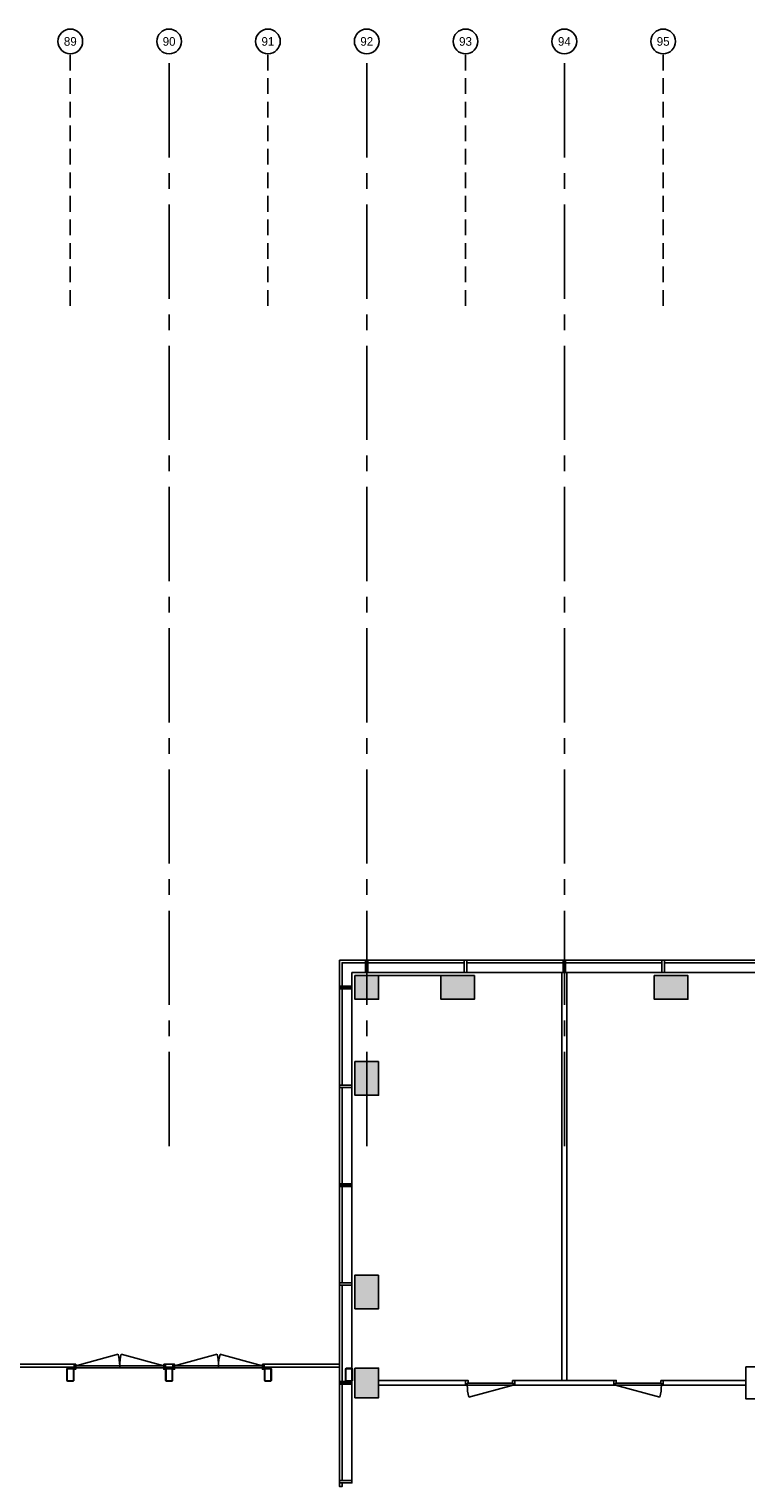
# Model space of a CAD drawing. Header units: millimetres. Extents: x 7256 to 213640, y 21030 to 164335.
# Tile 59 of 70: x 182555 to 197065, y 134428 to 163844. Entities that reach past the tile are written whole.
import ezdxf
from ezdxf.enums import TextEntityAlignment as Align

# ---------------------------------------------------------------- set-up
doc = ezdxf.new("R2010")
doc.units = ezdxf.units.MM
doc.header["$LTSCALE"] = 100
doc.linetypes.add('a1_xvaa-str_1_100$0$CENTER2', pattern=[28.575, 19.05, -3.175, 3.175, -3.175])
doc.linetypes.add('a1_xvaa-str_1_100$0$HIDDEN2', pattern=[4.7625, 3.175, -1.5875])
for name, color, linetype in [('AA28----_KONSTRUKTIE', 252, 'Continuous'), ('AL22----_BINNENWAND', 2, 'Continuous'), ('AL28----_KONSTRUKTIE_BETON', 3, 'Continuous'), ('AL28----_KONSTRUKTIE_STAAL', 1, 'Continuous'), ('AL31----_BUITENKOZIJNEN', 1, 'Continuous'), ('AL32----_BINNENKOZIJNEN', 1, 'Continuous'), ('X--L$8--_STRAMIEN', 251, 'a1_xvaa-str_1_100$0$HIDDEN2'), ('X--T$7--_STRAMIEN', 2, 'Continuous')]:
    doc.layers.add(name, color=color, linetype=linetype)
doc.layers.add('X--L$7--_STRAMIEN', color=1, linetype='a1_xvaa-str_1_100$0$CENTER2', plot=False)
doc.styles.add('a1_xvaa-str_1_100$0$1_1_3.5', font='GIL_____.TTF', dxfattribs={"height": 3.5})

# ---------------------------------------------------------------- blocks, each defined once
blk = doc.blocks.new('*U187')
at = {"layer": 'AL31----_BUITENKOZIJNEN'}
for points in [[(-1850, 50), (-1815, 50), (-1815, -50), (-1850, -50)], [(-1815, 21), (-1815, -21), (-35, -21), (-35, 21)], [(-35, 50), (0, 50), (0, -50), (-35, -50)]]:
    blk.add_lwpolyline(points, close=True, dxfattribs=at)
for points in [[(-1815, 21), (-955, 251)], [(-925, 21), (-925, -21)], [(-35, 21), (-895, 251)]]:
    blk.add_lwpolyline(points, dxfattribs=at)
for centre, start, end in [((-1815, 21), 359.9992, 15), ((-35, 21), 165, 180.0008)]:
    blk.add_arc(centre, 890, start, end, dxfattribs=at)
blk = doc.blocks.new('*U197')
at = {"layer": 'AL32----_BINNENKOZIJNEN'}
for points in [[(-1000, -50), (-965, -50), (-965, -9), (-950, -9), (-950, 50), (-1000, 50)], [(-50, 50), (-50, -9), (-35, -9), (-35, -50), (0, -50), (0, 50)], [(-965, -9), (-35, -9), (-35, -50), (-965, -50)]]:
    blk.add_lwpolyline(points, close=True, dxfattribs=at)
blk.add_lwpolyline([(-965, -50), (-67, -291)], dxfattribs=at)
blk.add_arc((-965, -50), 930, 345, 0, dxfattribs=at)
blk = doc.blocks.new('*U198')
at = {"layer": 'AL32----_BINNENKOZIJNEN'}
for points in [[(-1000, -50), (-965, -50), (-965, -9), (-950, -9), (-950, 50), (-1000, 50)], [(-50, 50), (-50, -9), (-35, -9), (-35, -50), (0, -50), (0, 50)], [(-965, -9), (-35, -9), (-35, -50), (-965, -50)]]:
    blk.add_lwpolyline(points, close=True, dxfattribs=at)
blk.add_lwpolyline([(-35, -50), (-933, -291)], dxfattribs=at)
blk.add_arc((-35, -50), 930, 180, 195, dxfattribs=at)
blk = doc.blocks.new('a1_xvaa-str_1_100$0$-07_stramienbol')
at = {"color": 0, "linetype": 'Continuous'}
blk.add_circle((0, 0), 5, dxfattribs=at)
at = {"color": 3, "linetype": 'Continuous', "style": 'a1_xvaa-str_1_100$0$1_1_3.5'}
blk.add_attdef('STRAMIEN', text='', height=3.5, dxfattribs=at).set_placement((0, 0), align=Align.MIDDLE_CENTER)
blk = doc.blocks.new('$7-str_dna')
at = {"layer": 'X--L$7--_STRAMIEN'}
for points in [[(176600, -7000), (176600, 15100)], [(180600, -7000), (180600, 15100)], [(184600, -7000), (184600, 15100)]]:
    blk.add_lwpolyline(points, dxfattribs=at)
at = {"layer": 'X--L$8--_STRAMIEN'}
for points in [[(174600, 10000), (174600, 15100)], [(178600, 10000), (178600, 15100)], [(182600, 10000), (182600, 15100)], [(186600, 10000), (186600, 15100)]]:
    blk.add_lwpolyline(points, dxfattribs=at)
at = {"layer": 'X--T$7--_STRAMIEN', "xscale": 50, "yscale": 50, "zscale": 50}
for p, values in [((174600, 15350), {'STRAMIEN': '89'}), ((176600, 15350), {'STRAMIEN': '90'}), ((178600, 15350), {'STRAMIEN': '91'}), ((180600, 15350), {'STRAMIEN': '92'}), ((182600, 15350), {'STRAMIEN': '93'}), ((184600, 15350), {'STRAMIEN': '94'}), ((186600, 15350), {'STRAMIEN': '95'})]:
    blk.add_blockref('a1_xvaa-str_1_100$0$-07_stramienbol', p, dxfattribs=at).add_auto_attribs(values)

msp = doc.modelspace()

# ---------------------------------------------------------------- hatches: boundary and pattern name
at = {"layer": 'AA28----_KONSTRUKTIE'}
h = msp.add_hatch(color=256, dxfattribs=at)
h.dxf.hatch_style = 1
h.paths.add_polyline_path([(189630, 144693), (189150, 144693), (189150, 144213), (189630, 144213)])
h = msp.add_hatch(color=256, dxfattribs=at)
h.dxf.hatch_style = 1
h.paths.add_polyline_path([(189630, 144693), (189150, 144693), (189150, 144213), (189630, 144213)])
h = msp.add_hatch(color=256, dxfattribs=at)
h.dxf.hatch_style = 1
h.paths.add_polyline_path([(191570, 144213), (191570, 144693), (190890, 144693), (190890, 144213)])
h = msp.add_hatch(color=256, dxfattribs=at)
h.dxf.hatch_style = 1
h.paths.add_polyline_path([(191570, 144213), (191570, 144693), (190890, 144693), (190890, 144213)])
h = msp.add_hatch(color=256, dxfattribs=at)
h.dxf.hatch_style = 1
h.paths.add_polyline_path([(195890, 144213), (195890, 144693), (195210, 144693), (195210, 144213)])
h = msp.add_hatch(color=256, dxfattribs=at)
h.dxf.hatch_style = 1
h.paths.add_polyline_path([(195890, 144213), (195890, 144693), (195210, 144693), (195210, 144213)])
h = msp.add_hatch(color=256, dxfattribs=at)
h.dxf.hatch_style = 1
h.paths.add_polyline_path([(189150, 142273), (189630, 142273), (189630, 142953), (189150, 142953)])
h = msp.add_hatch(color=256, dxfattribs=at)
h.dxf.hatch_style = 1
h.paths.add_polyline_path([(189150, 142273), (189630, 142273), (189630, 142953), (189150, 142953)])
h = msp.add_hatch(color=256, dxfattribs=at)
h.dxf.hatch_style = 1
h.paths.add_polyline_path([(189150, 137953), (189630, 137953), (189630, 138633), (189150, 138633)])
h = msp.add_hatch(color=256, dxfattribs=at)
h.dxf.hatch_style = 1
h.paths.add_polyline_path([(189150, 137953), (189630, 137953), (189630, 138633), (189150, 138633)])
h = msp.add_hatch(color=256, dxfattribs=at)
h.dxf.hatch_style = 1
edge = h.paths.add_edge_path(flags=16)
edge.add_arc((183445, 136502), 7, -90, 0, ccw=False)
edge.add_line((183445, 136495), (183335, 136495))
edge.add_arc((183336, 136503), 7.18, 180.9871, 269.0129, ccw=False)
edge.add_line((183328, 136502), (183328, 136732))
edge.add_arc((183336, 136732), 7.18, 90.9855, 179.0146, ccw=False)
edge.add_line((183335, 136739), (183445, 136739))
edge.add_arc((183445, 136732), 7.18, 0.9856, 89.0144, ccw=False)
edge.add_line((183452, 136732), (183452, 136502))
edge = h.paths.add_edge_path()
edge.add_arc((183445, 136502), 15, -90, 0, ccw=False)
edge.add_line((183445, 136487), (183335, 136487))
edge.add_arc((183336, 136503), 15.2, 180.6789, 269.3211, ccw=False)
edge.add_line((183320, 136502), (183320, 136732))
edge.add_arc((183336, 136732), 15.2, 90.6778, 179.3223, ccw=False)
edge.add_line((183335, 136747), (183445, 136747))
edge.add_arc((183445, 136732), 15.2, 0.6778, 89.3222, ccw=False)
edge.add_line((183460, 136732), (183460, 136502))
h = msp.add_hatch(color=256, dxfattribs=at)
h.dxf.hatch_style = 1
edge = h.paths.add_edge_path(flags=16)
edge.add_arc((183445, 136502), 7, -90, 0, ccw=False)
edge.add_line((183445, 136495), (183335, 136495))
edge.add_arc((183336, 136503), 7.18, 180.9871, 269.0129, ccw=False)
edge.add_line((183328, 136502), (183328, 136732))
edge.add_arc((183336, 136732), 7.18, 90.9855, 179.0146, ccw=False)
edge.add_line((183335, 136739), (183445, 136739))
edge.add_arc((183445, 136732), 7.18, 0.9856, 89.0144, ccw=False)
edge.add_line((183452, 136732), (183452, 136502))
edge = h.paths.add_edge_path()
edge.add_arc((183445, 136502), 15, -90, 0, ccw=False)
edge.add_line((183445, 136487), (183335, 136487))
edge.add_arc((183336, 136503), 15.2, 180.6789, 269.3211, ccw=False)
edge.add_line((183320, 136502), (183320, 136732))
edge.add_arc((183336, 136732), 15.2, 90.6778, 179.3223, ccw=False)
edge.add_line((183335, 136747), (183445, 136747))
edge.add_arc((183445, 136732), 15.2, 0.6778, 89.3222, ccw=False)
edge.add_line((183460, 136732), (183460, 136502))
h = msp.add_hatch(color=256, dxfattribs=at)
h.dxf.hatch_style = 1
edge = h.paths.add_edge_path(flags=16)
edge.add_arc((185445, 136502), 7, -90, 0, ccw=False)
edge.add_line((185445, 136495), (185335, 136495))
edge.add_arc((185336, 136503), 7.18, 180.9871, 269.0129, ccw=False)
edge.add_line((185328, 136502), (185328, 136732))
edge.add_arc((185336, 136732), 7.18, 90.9855, 179.0146, ccw=False)
edge.add_line((185335, 136739), (185445, 136739))
edge.add_arc((185445, 136732), 7.18, 0.9856, 89.0144, ccw=False)
edge.add_line((185452, 136732), (185452, 136502))
edge = h.paths.add_edge_path()
edge.add_arc((185445, 136502), 15, -90, 0, ccw=False)
edge.add_line((185445, 136487), (185335, 136487))
edge.add_arc((185336, 136503), 15.2, 180.6789, 269.3211, ccw=False)
edge.add_line((185320, 136502), (185320, 136732))
edge.add_arc((185336, 136732), 15.2, 90.6778, 179.3223, ccw=False)
edge.add_line((185335, 136747), (185445, 136747))
edge.add_arc((185445, 136732), 15.2, 0.6778, 89.3222, ccw=False)
edge.add_line((185460, 136732), (185460, 136502))
h = msp.add_hatch(color=256, dxfattribs=at)
h.dxf.hatch_style = 1
edge = h.paths.add_edge_path(flags=16)
edge.add_arc((185445, 136502), 7, -90, 0, ccw=False)
edge.add_line((185445, 136495), (185335, 136495))
edge.add_arc((185336, 136503), 7.18, 180.9871, 269.0129, ccw=False)
edge.add_line((185328, 136502), (185328, 136732))
edge.add_arc((185336, 136732), 7.18, 90.9855, 179.0146, ccw=False)
edge.add_line((185335, 136739), (185445, 136739))
edge.add_arc((185445, 136732), 7.18, 0.9856, 89.0144, ccw=False)
edge.add_line((185452, 136732), (185452, 136502))
edge = h.paths.add_edge_path()
edge.add_arc((185445, 136502), 15, -90, 0, ccw=False)
edge.add_line((185445, 136487), (185335, 136487))
edge.add_arc((185336, 136503), 15.2, 180.6789, 269.3211, ccw=False)
edge.add_line((185320, 136502), (185320, 136732))
edge.add_arc((185336, 136732), 15.2, 90.6778, 179.3223, ccw=False)
edge.add_line((185335, 136747), (185445, 136747))
edge.add_arc((185445, 136732), 15.2, 0.6778, 89.3222, ccw=False)
edge.add_line((185460, 136732), (185460, 136502))
h = msp.add_hatch(color=256, dxfattribs=at)
h.dxf.hatch_style = 1
edge = h.paths.add_edge_path(flags=16)
edge.add_arc((187445, 136502), 7, -90, 0, ccw=False)
edge.add_line((187445, 136495), (187335, 136495))
edge.add_arc((187336, 136503), 7.18, 180.9871, 269.0129, ccw=False)
edge.add_line((187328, 136502), (187328, 136732))
edge.add_arc((187336, 136732), 7.18, 90.9855, 179.0146, ccw=False)
edge.add_line((187335, 136739), (187445, 136739))
edge.add_arc((187445, 136732), 7.18, 0.9856, 89.0144, ccw=False)
edge.add_line((187452, 136732), (187452, 136502))
edge = h.paths.add_edge_path()
edge.add_arc((187445, 136502), 15, -90, 0, ccw=False)
edge.add_line((187445, 136487), (187335, 136487))
edge.add_arc((187336, 136503), 15.2, 180.6789, 269.3211, ccw=False)
edge.add_line((187320, 136502), (187320, 136732))
edge.add_arc((187336, 136732), 15.2, 90.6778, 179.3223, ccw=False)
edge.add_line((187335, 136747), (187445, 136747))
edge.add_arc((187445, 136732), 15.2, 0.6778, 89.3222, ccw=False)
edge.add_line((187460, 136732), (187460, 136502))
h = msp.add_hatch(color=256, dxfattribs=at)
h.dxf.hatch_style = 1
edge = h.paths.add_edge_path(flags=16)
edge.add_arc((187445, 136502), 7, -90, 0, ccw=False)
edge.add_line((187445, 136495), (187335, 136495))
edge.add_arc((187336, 136503), 7.18, 180.9871, 269.0129, ccw=False)
edge.add_line((187328, 136502), (187328, 136732))
edge.add_arc((187336, 136732), 7.18, 90.9855, 179.0146, ccw=False)
edge.add_line((187335, 136739), (187445, 136739))
edge.add_arc((187445, 136732), 7.18, 0.9856, 89.0144, ccw=False)
edge.add_line((187452, 136732), (187452, 136502))
edge = h.paths.add_edge_path()
edge.add_arc((187445, 136502), 15, -90, 0, ccw=False)
edge.add_line((187445, 136487), (187335, 136487))
edge.add_arc((187336, 136503), 15.2, 180.6789, 269.3211, ccw=False)
edge.add_line((187320, 136502), (187320, 136732))
edge.add_arc((187336, 136732), 15.2, 90.6778, 179.3223, ccw=False)
edge.add_line((187335, 136747), (187445, 136747))
edge.add_arc((187445, 136732), 15.2, 0.6778, 89.3222, ccw=False)
edge.add_line((187460, 136732), (187460, 136502))
h = msp.add_hatch(color=256, dxfattribs=at)
h.dxf.hatch_style = 1
edge = h.paths.add_edge_path(flags=16)
edge.add_arc((189085, 136502), 7, -90, 0, ccw=False)
edge.add_line((189085, 136495), (188975, 136495))
edge.add_arc((188976, 136503), 7.18, 180.9871, 269.0129, ccw=False)
edge.add_line((188968, 136502), (188968, 136732))
edge.add_arc((188976, 136732), 7.18, 90.9855, 179.0146, ccw=False)
edge.add_line((188975, 136739), (189085, 136739))
edge.add_arc((189085, 136732), 7.18, 0.9856, 89.0144, ccw=False)
edge.add_line((189092, 136732), (189092, 136502))
edge = h.paths.add_edge_path()
edge.add_arc((189085, 136502), 15, -90, 0, ccw=False)
edge.add_line((189085, 136487), (188975, 136487))
edge.add_arc((188976, 136503), 15.2, 180.6789, 269.3211, ccw=False)
edge.add_line((188960, 136502), (188960, 136732))
edge.add_arc((188976, 136732), 15.2, 90.6778, 179.3223, ccw=False)
edge.add_line((188975, 136747), (189085, 136747))
edge.add_arc((189085, 136732), 15.2, 0.6778, 89.3222, ccw=False)
edge.add_line((189100, 136732), (189100, 136502))
h = msp.add_hatch(color=256, dxfattribs=at)
h.dxf.hatch_style = 1
edge = h.paths.add_edge_path(flags=16)
edge.add_arc((189085, 136502), 7, -90, 0, ccw=False)
edge.add_line((189085, 136495), (188975, 136495))
edge.add_arc((188976, 136503), 7.18, 180.9871, 269.0129, ccw=False)
edge.add_line((188968, 136502), (188968, 136732))
edge.add_arc((188976, 136732), 7.18, 90.9855, 179.0146, ccw=False)
edge.add_line((188975, 136739), (189085, 136739))
edge.add_arc((189085, 136732), 7.18, 0.9856, 89.0144, ccw=False)
edge.add_line((189092, 136732), (189092, 136502))
edge = h.paths.add_edge_path()
edge.add_arc((189085, 136502), 15, -90, 0, ccw=False)
edge.add_line((189085, 136487), (188975, 136487))
edge.add_arc((188976, 136503), 15.2, 180.6789, 269.3211, ccw=False)
edge.add_line((188960, 136502), (188960, 136732))
edge.add_arc((188976, 136732), 15.2, 90.6778, 179.3223, ccw=False)
edge.add_line((188975, 136747), (189085, 136747))
edge.add_arc((189085, 136732), 15.2, 0.6778, 89.3222, ccw=False)
edge.add_line((189100, 136732), (189100, 136502))
h = msp.add_hatch(color=256, dxfattribs=at)
h.dxf.hatch_style = 1
h.paths.add_polyline_path([(189630, 136753), (189150, 136753), (189150, 136153), (189630, 136153)])
h = msp.add_hatch(color=256, dxfattribs=at)
h.dxf.hatch_style = 1
h.paths.add_polyline_path([(189630, 136753), (189150, 136753), (189150, 136153), (189630, 136153)])

# ---------------------------------------------------------------- linework, layer by layer
at = {"layer": 'AL22----_BINNENWAND'}
for points in [[(193340, 136503), (193440, 136503), (193440, 144753), (193340, 144753)], [(191390, 136403), (191390, 136503), (189630, 136503), (189630, 136403)], [(192390, 136503), (192390, 136403), (194390, 136403), (194390, 136503)], [(195390, 136503), (195390, 136403), (197065, 136403), (197065, 136503)]]:
    msp.add_lwpolyline(points, close=True, dxfattribs=at)
at = {"layer": 'AL28----_KONSTRUKTIE_BETON'}
for points in [[(189150, 144693), (189150, 144213), (189630, 144213), (189630, 144693)], [(190890, 144693), (190890, 144213), (191570, 144213), (191570, 144693)], [(195210, 144693), (195210, 144213), (195890, 144213), (195890, 144693)], [(189630, 142953), (189150, 142953), (189150, 142273), (189630, 142273)], [(189630, 138633), (189150, 138633), (189150, 137953), (189630, 137953)], [(189150, 136753), (189150, 136153), (189630, 136153), (189630, 136753)], [(197065, 136778), (197065, 136128), (197715, 136128), (197715, 136778)]]:
    msp.add_lwpolyline(points, close=True, dxfattribs=at)
at = {"layer": 'AL28----_KONSTRUKTIE_STAAL'}
for points in [[(183460, 136502, -0.414214), (183445, 136487), (183335, 136487, -0.40729), (183320, 136502), (183320, 136732, -0.407301), (183335, 136747), (183445, 136747, -0.4073), (183460, 136732)], [(183452, 136502, -0.414214), (183445, 136495), (183335, 136495, -0.404157), (183328, 136502), (183328, 136732, -0.404174), (183335, 136739), (183445, 136739, -0.404173), (183452, 136732)], [(185460, 136502, -0.414214), (185445, 136487), (185335, 136487, -0.40729), (185320, 136502), (185320, 136732, -0.407301), (185335, 136747), (185445, 136747, -0.4073), (185460, 136732)], [(185452, 136502, -0.414214), (185445, 136495), (185335, 136495, -0.404157), (185328, 136502), (185328, 136732, -0.404174), (185335, 136739), (185445, 136739, -0.404173), (185452, 136732)], [(187460, 136502, -0.414214), (187445, 136487), (187335, 136487, -0.40729), (187320, 136502), (187320, 136732, -0.407301), (187335, 136747), (187445, 136747, -0.4073), (187460, 136732)], [(187452, 136502, -0.414214), (187445, 136495), (187335, 136495, -0.404157), (187328, 136502), (187328, 136732, -0.404174), (187335, 136739), (187445, 136739, -0.404173), (187452, 136732)], [(189100, 136502, -0.414214), (189085, 136487), (188975, 136487, -0.40729), (188960, 136502), (188960, 136732, -0.407301), (188975, 136747), (189085, 136747, -0.4073), (189100, 136732)], [(189092, 136502, -0.414214), (189085, 136495), (188975, 136495, -0.404157), (188968, 136502), (188968, 136732, -0.404174), (188975, 136739), (189085, 136739, -0.404173), (189092, 136732)]]:
    msp.add_lwpolyline(points, format="xyb", close=True, dxfattribs=at)
at = {"layer": 'AL31----_BUITENKOZIJNEN'}
for points in [[(188840, 145003), (189390, 145003), (189390, 144753), (189090, 144753), (189090, 144453), (188840, 144453)], [(189390, 145003), (193390, 145003), (193390, 144753), (189390, 144753)], [(193390, 145003), (197390, 145003), (197390, 144753), (193390, 144753)], [(188840, 140453), (188840, 144453), (189090, 144453), (189090, 140453)], [(188840, 136453), (188840, 140453), (189090, 140453), (189090, 136453)], [(183465, 136829), (181548, 136829), (181548, 136767), (183465, 136767)], [(185315, 136829), (185465, 136829), (185465, 136769), (185315, 136769)], [(188840, 136829), (187315, 136829), (187315, 136767), (188840, 136767)], [(188840, 136453), (188840, 136453), (189090, 136453), (189090, 136453)], [(188840, 136453), (188840, 134428), (189090, 134428), (189090, 136453)], [(188840, 134428), (188840, 134353), (188890, 134353), (188890, 134428)]]:
    msp.add_lwpolyline(points, close=True, dxfattribs=at)
for points in [[(189365, 144953), (188890, 144953), (188890, 144478)], [(189365, 145003), (189365, 144753)], [(189415, 145003), (189415, 144753)], [(191365, 144953), (189415, 144953)], [(191365, 145003), (191365, 144753)], [(191415, 144753), (191415, 145003)], [(193365, 144953), (191415, 144953)], [(193365, 145003), (193365, 144753)], [(193415, 145003), (193415, 144753)], [(195365, 144953), (193415, 144953)], [(195365, 145003), (195365, 144753)], [(195415, 144753), (195415, 145003)], [(197365, 144953), (195415, 144953)], [(188840, 144478), (189090, 144478)], [(189630, 144693), (190890, 144693)], [(188840, 144428), (189090, 144428)], [(188890, 144428), (188890, 142478)], [(189090, 142478), (188840, 142478)], [(188840, 142428), (189090, 142428)], [(188890, 142428), (188890, 140478)], [(188840, 140478), (189090, 140478)], [(188840, 140428), (189090, 140428)], [(188890, 140428), (188890, 138478)], [(189090, 138478), (188840, 138478)], [(188840, 138428), (189090, 138428)], [(188890, 138428), (188890, 136478)], [(188840, 136478), (189090, 136478)], [(188840, 136428), (189090, 136428)], [(188890, 136428), (188890, 134478)], [(189090, 134478), (188840, 134478)]]:
    msp.add_lwpolyline(points, dxfattribs=at)

# ---------------------------------------------------------------- block references
for p in [(185315, 136779), (187315, 136779)]:
    msp.add_blockref('*U187', p, dxfattribs=at)
at = {"layer": 'AL32----_BINNENKOZIJNEN'}
for name, p in [('*U198', (192390, 136453)), ('*U197', (195390, 136453))]:
    msp.add_blockref(name, p, dxfattribs=at)
at = {"layer": 'X--L$7--_STRAMIEN'}
msp.add_blockref('$7-str_dna', (8790, 148244), dxfattribs=at)

doc.saveas('drawing.dxf')
